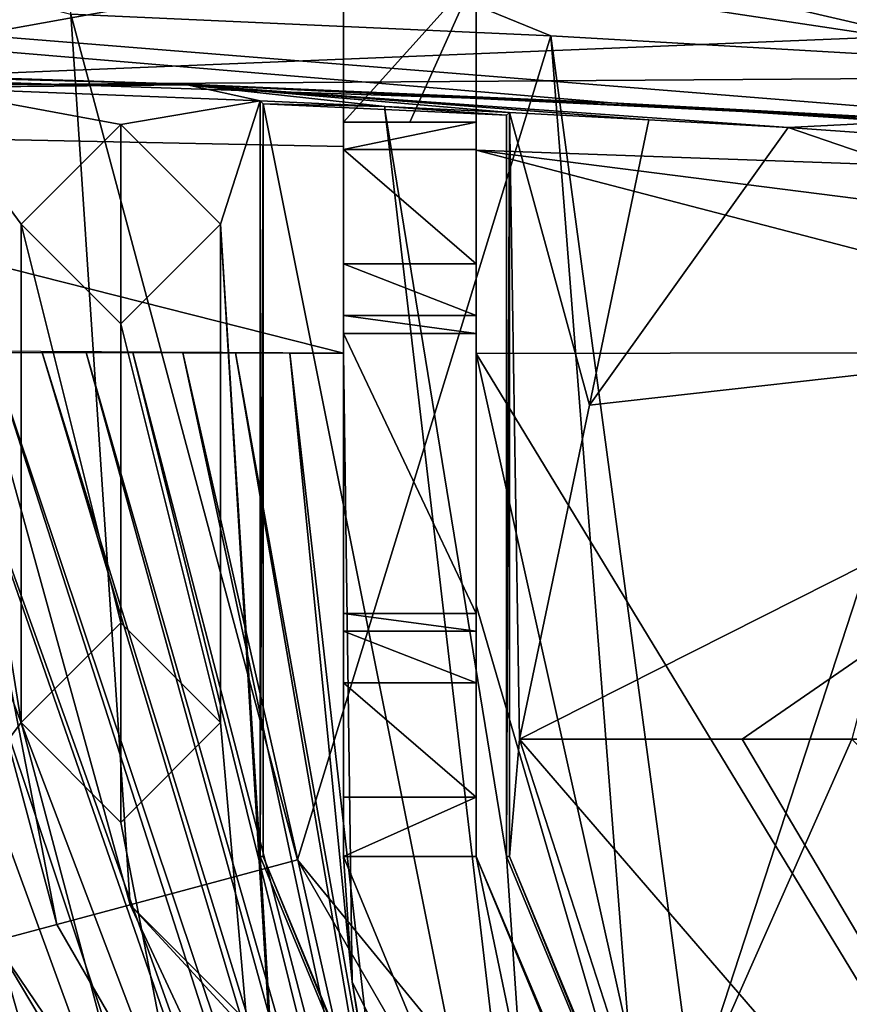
# Model space of a CAD drawing. Extents: x -54 to 446, y -6 to 1400.
# Tile 248 of 254: x 95.89 to 100.88, y 1388.41 to 1394.33. Entities that reach past the tile are written whole.
import ezdxf

# ---------------------------------------------------------------- set-up
doc = ezdxf.new("R2010")
doc.units = 0
doc.header["$LTSCALE"] = 52.148148
for name, color, linetype in [('1004', 7, 'CONTINUOUS'), ('1013', 7, 'CONTINUOUS'), ('1024', 7, 'CONTINUOUS'), ('1032', 7, 'CONTINUOUS'), ('1036', 7, 'CONTINUOUS'), ('1044', 7, 'CONTINUOUS'), ('1090', 7, 'CONTINUOUS'), ('1118', 7, 'CONTINUOUS'), ('1121', 7, 'CONTINUOUS'), ('1123', 7, 'CONTINUOUS'), ('1174', 7, 'CONTINUOUS'), ('1179', 7, 'CONTINUOUS'), ('1195', 7, 'CONTINUOUS'), ('1206', 7, 'CONTINUOUS'), ('1210', 7, 'CONTINUOUS'), ('1218', 7, 'CONTINUOUS'), ('1263', 7, 'CONTINUOUS'), ('1265', 7, 'CONTINUOUS'), ('1268', 7, 'CONTINUOUS'), ('1278', 7, 'CONTINUOUS'), ('1318', 7, 'CONTINUOUS'), ('1319', 7, 'CONTINUOUS'), ('1325', 7, 'CONTINUOUS'), ('1334', 7, 'CONTINUOUS'), ('1349', 7, 'CONTINUOUS'), ('1368', 7, 'CONTINUOUS'), ('1379', 7, 'CONTINUOUS'), ('1417', 7, 'CONTINUOUS'), ('1425', 7, 'CONTINUOUS'), ('1437', 7, 'CONTINUOUS'), ('1450', 7, 'CONTINUOUS'), ('1455', 7, 'CONTINUOUS'), ('1459', 7, 'CONTINUOUS'), ('1487', 7, 'CONTINUOUS'), ('1490', 7, 'CONTINUOUS'), ('1497', 7, 'CONTINUOUS'), ('1501', 7, 'CONTINUOUS'), ('1524', 7, 'CONTINUOUS'), ('1528', 7, 'CONTINUOUS'), ('1531', 7, 'CONTINUOUS'), ('1534', 7, 'CONTINUOUS'), ('1544', 7, 'CONTINUOUS'), ('1548', 7, 'CONTINUOUS'), ('1563', 7, 'CONTINUOUS'), ('1565', 7, 'CONTINUOUS'), ('1570', 7, 'CONTINUOUS'), ('880', 7, 'CONTINUOUS'), ('888', 7, 'CONTINUOUS'), ('890', 7, 'CONTINUOUS'), ('901', 7, 'CONTINUOUS'), ('974', 7, 'CONTINUOUS')]:
    doc.layers.add(name, color=color, linetype=linetype)

msp = doc.modelspace()

# ---------------------------------------------------------------- linework, layer by layer
at = {"layer": '1004', "color": 7, "linetype": 'CONTINUOUS'}
for points in [[(99.4544, 1393.8298, 10.4543), (92.404, 1394.0651, 9.9133), (96.9, 1393.9417, 8.3363), (99.4544, 1393.8298, 10.4543)], [(92.404, 1394.0651, 9.9133), (94.6522, 1394.0151, 8.1577), (96.9, 1393.9417, 8.3363), (92.404, 1394.0651, 9.9133)], [(99.4544, 1393.8298, 10.4543), (96.9, 1393.9417, 8.3363), (96.9001, 1393.9417, 8.2743), (99.4544, 1393.8298, 10.4543)], [(101.2546, 1393.7329, 8.5596), (99.4544, 1393.8298, 10.4543), (96.9001, 1393.9417, 8.2743), (101.2546, 1393.7329, 8.5596)], [(106.4951, 1393.3644, 10.8102), (99.4544, 1393.8298, 10.4543), (106.0513, 1393.4006, 9.792), (106.4951, 1393.3644, 10.8102)], [(99.4544, 1393.8298, 10.4543), (105.6074, 1393.4359, 8.7737), (106.0513, 1393.4006, 9.792), (99.4544, 1393.8298, 10.4543)], [(105.6074, 1393.4359, 8.7737), (99.4544, 1393.8298, 10.4543), (101.2546, 1393.7329, 8.5596), (105.6074, 1393.4359, 8.7737)]]:
    msp.add_3dface(points, dxfattribs=at)
at = {"layer": '1013', "color": 7, "linetype": 'CONTINUOUS'}
for points in [[(99.9467, 1387.8503, 4.8), (101.9744, 1394.0672, 4.8), (100.9, 1390, 3.3), (99.9467, 1387.8503, 4.8)], [(103.9, 1387, 3.3), (99.9467, 1387.8503, 4.8), (100.9, 1390, 3.3), (103.9, 1387, 3.3)]]:
    msp.add_3dface(points, dxfattribs=at)
at = {"layer": '1024', "color": 7, "linetype": 'CONTINUOUS'}
for points in [[(95.2944, 1393.9225, 6.8), (94.7151, 1388.5104, 6.8), (95.9, 1390.1, 6.8), (95.2944, 1393.9225, 6.8)], [(97.3398, 1393.8423, 6.8), (95.2944, 1393.9225, 6.8), (96.5001, 1393.7, 6.8), (97.3398, 1393.8423, 6.8)], [(95.2944, 1393.9225, 6.8), (95.9, 1393.1, 6.8), (96.5001, 1393.7, 6.8), (95.2944, 1393.9225, 6.8)], [(95.9, 1393.1, 6.8), (95.2944, 1393.9225, 6.8), (95.9, 1390.1, 6.8), (95.9, 1393.1, 6.8)], [(97.1, 1393.1, 6.8), (97.3398, 1393.8423, 6.8), (96.5001, 1393.7, 6.8), (97.1, 1393.1, 6.8)], [(97.3398, 1389.2942, 6.8), (97.3398, 1393.8423, 6.8), (97.1, 1393.1, 6.8), (97.3398, 1389.2942, 6.8)], [(96.4999, 1392.5, 6.8), (95.9, 1393.1, 6.8), (96.5001, 1390.7, 6.8), (96.4999, 1392.5, 6.8)], [(95.9, 1393.1, 6.8), (95.9, 1390.1, 6.8), (96.5001, 1390.7, 6.8), (95.9, 1393.1, 6.8)], [(97.1, 1393.1, 6.8), (96.4999, 1392.5, 6.8), (97.1, 1390.1, 6.8), (97.1, 1393.1, 6.8)], [(97.6922, 1383.3544, 6.8), (97.3398, 1389.2942, 6.8), (97.1, 1393.1, 6.8), (97.6922, 1383.3544, 6.8)], [(97.6922, 1383.3544, 6.8), (97.1, 1393.1, 6.8), (97.1, 1390.1, 6.8), (97.6922, 1383.3544, 6.8)], [(97.1, 1390.1, 6.8), (96.4999, 1392.5, 6.8), (96.5001, 1390.7, 6.8), (97.1, 1390.1, 6.8)], [(94.7151, 1388.5104, 6.8), (97.6922, 1383.3544, 6.8), (95.9, 1390.1, 6.8), (94.7151, 1388.5104, 6.8)], [(95.9, 1390.1, 6.8), (97.6922, 1383.3544, 6.8), (96.4999, 1389.5, 6.8), (95.9, 1390.1, 6.8)], [(96.4999, 1389.5, 6.8), (97.6922, 1383.3544, 6.8), (97.1, 1390.1, 6.8), (96.4999, 1389.5, 6.8)], [(97.3398, 1389.2942, 6.8), (97.6922, 1383.3544, 6.8), (99.0967, 1385.0521, 6.8), (97.3398, 1389.2942, 6.8)]]:
    msp.add_3dface(points, dxfattribs=at)
at = {"layer": '1032', "color": 7, "linetype": 'CONTINUOUS'}
for points in [[(99.0877, 1394.2341, 4.8), (96.1991, 1394.3642, 4.8), (96.239, 1395.3974, 5.2133), (99.0877, 1394.2341, 4.8)], [(101.9744, 1394.0672, 4.8), (99.0877, 1394.2341, 4.8), (96.239, 1395.3974, 5.2133), (101.9744, 1394.0672, 4.8)], [(101.9744, 1394.0672, 4.8), (96.239, 1395.3974, 5.2133), (103.2472, 1394.219, 4.8188), (101.9744, 1394.0672, 4.8)], [(104.5717, 1395.0101, 5.304), (104.5087, 1394.1739, 4.8269), (96.239, 1395.3974, 5.2133), (104.5717, 1395.0101, 5.304)], [(96.239, 1395.3974, 5.2133), (104.5087, 1394.1739, 4.8269), (103.2472, 1394.219, 4.8188), (96.239, 1395.3974, 5.2133)]]:
    msp.add_3dface(points, dxfattribs=at)
at = {"layer": '1036', "color": 7, "linetype": 'CONTINUOUS'}
for points in [[(94.6522, 1394.0151, 8.1577), (95.2944, 1393.9225, 6.8), (96.9, 1393.9417, 8.3363), (94.6522, 1394.0151, 8.1577)], [(96.9, 1393.9417, 8.3363), (95.2944, 1393.9225, 6.8), (96.8999, 1393.9384, 8.2744), (96.9, 1393.9417, 8.3363)], [(95.2944, 1393.9225, 6.8), (97.3398, 1393.8423, 6.8), (96.8999, 1393.9384, 8.2744), (95.2944, 1393.9225, 6.8)], [(97.3398, 1393.8423, 6.8), (98.0897, 1393.8082, 6.8), (96.8999, 1393.9384, 8.2744), (97.3398, 1393.8423, 6.8)], [(98.0897, 1393.8082, 6.8), (98.8398, 1393.7716, 6.8), (96.8999, 1393.9384, 8.2744), (98.0897, 1393.8082, 6.8)], [(96.8999, 1393.9384, 8.2744), (98.8398, 1393.7716, 6.8), (99.678, 1393.7278, 6.8), (96.8999, 1393.9384, 8.2744)], [(101.3438, 1393.7241, 8.5647), (96.8999, 1393.9384, 8.2744), (100.516, 1393.6809, 6.8), (101.3438, 1393.7241, 8.5647)], [(100.516, 1393.6809, 6.8), (96.8999, 1393.9384, 8.2744), (99.678, 1393.7278, 6.8), (100.516, 1393.6809, 6.8)], [(103.3285, 1393.4836, 6.4764), (101.3438, 1393.7241, 8.5647), (100.516, 1393.6809, 6.8), (103.3285, 1393.4836, 6.4764)]]:
    msp.add_3dface(points, dxfattribs=at)
at = {"layer": '1044', "color": 7, "linetype": 'CONTINUOUS'}
for points in [[(96.1152, 1388.8855, 3.3523), (94.5576, 1394.6985, 3.3523), (94.9903, 1394.6728, 4.3329), (96.1152, 1388.8855, 3.3523)], [(96.1991, 1394.3642, 4.8), (96.5567, 1389.0038, 4.379), (94.9903, 1394.6728, 4.3329), (96.1991, 1394.3642, 4.8)], [(96.5567, 1389.0038, 4.379), (96.1152, 1388.8855, 3.3523), (94.9903, 1394.6728, 4.3329), (96.5567, 1389.0038, 4.379)], [(96.1991, 1394.3642, 4.8), (97.5632, 1389.2735, 4.8), (96.5567, 1389.0038, 4.379), (96.1991, 1394.3642, 4.8)]]:
    msp.add_3dface(points, dxfattribs=at)
at = {"layer": '1090', "color": 7, "linetype": 'CONTINUOUS'}
for points in [[(99.678, 1393.7278, 6.8), (98.8398, 1393.7716, 6.8), (99.3218, 1392.01, 6.8), (99.678, 1393.7278, 6.8)], [(98.8398, 1393.7716, 6.8), (98.9, 1390, 6.8), (99.3218, 1392.01, 6.8), (98.8398, 1393.7716, 6.8)], [(98.9, 1390, 6.8), (98.8398, 1393.7716, 6.8), (98.8398, 1389.2942, 6.8), (98.9, 1390, 6.8)], [(100.516, 1393.6809, 6.8), (99.678, 1393.7278, 6.8), (99.3218, 1392.01, 6.8), (100.516, 1393.6809, 6.8)], [(100.158, 1386.1121, 6.8), (98.9, 1390, 6.8), (98.8398, 1389.2942, 6.8), (100.158, 1386.1121, 6.8)], [(103.1698, 1385.0536, 6.8), (98.9, 1390, 6.8), (100.158, 1386.1121, 6.8), (103.1698, 1385.0536, 6.8)]]:
    msp.add_3dface(points, dxfattribs=at)
at = {"layer": '1118', "color": 7, "linetype": 'CONTINUOUS'}
for points in [[(97.3573, 1389.2942, 5.8), (99.11, 1385.0634, 5.8), (97.3573, 1393.824, 5.8), (97.3573, 1389.2942, 5.8)], [(97.3573, 1393.824, 5.8), (99.11, 1385.0634, 5.8), (98.0899, 1393.7907, 5.8), (97.3573, 1393.824, 5.8)], [(98.0899, 1393.7907, 5.8), (99.11, 1385.0634, 5.8), (98.8224, 1389.2942, 5.8), (98.0899, 1393.7907, 5.8)], [(98.8224, 1393.755, 5.8), (98.0899, 1393.7907, 5.8), (98.8224, 1389.2942, 5.8), (98.8224, 1393.755, 5.8)], [(98.8224, 1389.2942, 5.8), (99.11, 1385.0634, 5.8), (100.1454, 1386.1, 5.8), (98.8224, 1389.2942, 5.8)]]:
    msp.add_3dface(points, dxfattribs=at)
at = {"layer": '1121', "color": 7, "linetype": 'CONTINUOUS'}
for points in [[(98.8398, 1389.2942, 6.8), (98.8224, 1389.2942, 5.8), (100.1454, 1386.1, 5.8), (98.8398, 1389.2942, 6.8)], [(100.158, 1386.1121, 6.8), (98.8398, 1389.2942, 6.8), (100.1454, 1386.1, 5.8), (100.158, 1386.1121, 6.8)]]:
    msp.add_3dface(points, dxfattribs=at)
at = {"layer": '1123', "color": 7, "linetype": 'CONTINUOUS'}
for points in [[(97.3398, 1393.8423, 6.8), (97.3573, 1393.824, 5.8), (98.0897, 1393.8082, 6.8), (97.3398, 1393.8423, 6.8)], [(98.0897, 1393.8082, 6.8), (97.3573, 1393.824, 5.8), (98.0899, 1393.7907, 5.8), (98.0897, 1393.8082, 6.8)], [(98.8398, 1393.7716, 6.8), (98.0897, 1393.8082, 6.8), (98.8224, 1393.755, 5.8), (98.8398, 1393.7716, 6.8)], [(98.8224, 1393.755, 5.8), (98.0897, 1393.8082, 6.8), (98.0899, 1393.7907, 5.8), (98.8224, 1393.755, 5.8)]]:
    msp.add_3dface(points, dxfattribs=at)
at = {"layer": '1174', "color": 7, "linetype": 'CONTINUOUS'}
for points in [[(97.5632, 1389.2735, 4.8), (96.1991, 1394.3642, 4.8), (99.0877, 1394.2341, 4.8), (97.5632, 1389.2735, 4.8)], [(99.7761, 1385.4403, 4.8), (97.5632, 1389.2735, 4.8), (99.0877, 1394.2341, 4.8), (99.7761, 1385.4403, 4.8)], [(99.9467, 1387.8503, 4.8), (99.7761, 1385.4403, 4.8), (99.0877, 1394.2341, 4.8), (99.9467, 1387.8503, 4.8)], [(101.9744, 1394.0672, 4.8), (99.9467, 1387.8503, 4.8), (99.0877, 1394.2341, 4.8), (101.9744, 1394.0672, 4.8)]]:
    msp.add_3dface(points, dxfattribs=at)
at = {"layer": '1179', "color": 7, "linetype": 'CONTINUOUS'}
msp.add_3dface([(96.1152, 1388.8855, 3.3523), (95.7374, 1388.7843, -7.8474), (94.5576, 1394.6985, 3.3523), (96.1152, 1388.8855, 3.3523)], dxfattribs=at)
at = {"layer": '1195', "color": 7, "linetype": 'CONTINUOUS'}
msp.add_3dface([(101.2546, 1393.7329, 8.5596), (96.9001, 1393.9417, 8.2743), (101.3438, 1393.724, 8.5647), (101.2546, 1393.7329, 8.5596)], dxfattribs=at)
at = {"layer": '1206', "color": 7, "linetype": 'CONTINUOUS'}
for points in [[(94.7151, 1388.5104, -7.1241), (97.824, 1383.2247, -5.4066), (94.7151, 1388.5104, 6.8), (94.7151, 1388.5104, -7.1241)], [(97.824, 1383.2247, -5.4066), (97.6922, 1383.3544, 6.8), (94.7151, 1388.5104, 6.8), (97.824, 1383.2247, -5.4066)]]:
    msp.add_3dface(points, dxfattribs=at)
at = {"layer": '1210', "color": 7, "linetype": 'CONTINUOUS'}
for points in [[(98.7164, 1384.38, 3.3523), (95.7374, 1388.7843, -7.8474), (96.1152, 1388.8855, 3.3523), (98.7164, 1384.38, 3.3523)], [(98.5395, 1384.0865, -6.1812), (95.7374, 1388.7843, -7.8474), (98.7164, 1384.38, 3.3523), (98.5395, 1384.0865, -6.1812)]]:
    msp.add_3dface(points, dxfattribs=at)
at = {"layer": '1218', "color": 7, "linetype": 'CONTINUOUS'}
for points in [[(97.4661, 1381.5999, -5.4915), (94.7151, 1388.5104, -7.1241), (93, 1377.1, -6.8648), (97.4661, 1381.5999, -5.4915)], [(97.824, 1383.2247, -5.4066), (94.7151, 1388.5104, -7.1241), (97.4661, 1381.5999, -5.4915), (97.824, 1383.2247, -5.4066)]]:
    msp.add_3dface(points, dxfattribs=at)
at = {"layer": '1263', "color": 7, "linetype": 'CONTINUOUS'}
for points in [[(100.2394, 1390, 6.5336), (98.9, 1390, 6.8), (103.1698, 1385.0536, 6.8), (100.2394, 1390, 6.5336)], [(101.3749, 1390, 5.7749), (100.2394, 1390, 6.5336), (103.1698, 1385.0536, 6.8), (101.3749, 1390, 5.7749)]]:
    msp.add_3dface(points, dxfattribs=at)
at = {"layer": '1265', "color": 7, "linetype": 'CONTINUOUS'}
for points in [[(103.9, 1392.5251, 5.7749), (100.516, 1393.6809, 6.8), (99.3218, 1392.01, 6.8), (103.9, 1392.5251, 5.7749)], [(103.3285, 1393.4836, 6.4764), (100.516, 1393.6809, 6.8), (103.9, 1392.5251, 5.7749), (103.3285, 1393.4836, 6.4764)], [(100.2394, 1390, 6.5336), (103.9, 1392.5251, 5.7749), (98.9, 1390, 6.8), (100.2394, 1390, 6.5336)], [(98.9, 1390, 6.8), (103.9, 1392.5251, 5.7749), (99.3218, 1392.01, 6.8), (98.9, 1390, 6.8)], [(101.3749, 1390, 5.7749), (103.9, 1392.5251, 5.7749), (100.2394, 1390, 6.5336), (101.3749, 1390, 5.7749)]]:
    msp.add_3dface(points, dxfattribs=at)
at = {"layer": '1268', "color": 7, "linetype": 'CONTINUOUS'}
for points in [[(106.4951, 1393.3644, 10.8102), (107.1624, 1395.1341, 10.8343), (71.7692, 1396.161, 7.255), (106.4951, 1393.3644, 10.8102)], [(99.4544, 1393.8298, 10.4543), (106.4951, 1393.3644, 10.8102), (71.7692, 1396.161, 7.255), (99.4544, 1393.8298, 10.4543)], [(92.404, 1394.0651, 9.9133), (99.4544, 1393.8298, 10.4543), (71.7692, 1396.161, 7.255), (92.404, 1394.0651, 9.9133)]]:
    msp.add_3dface(points, dxfattribs=at)
at = {"layer": '1278', "color": 7, "linetype": 'CONTINUOUS'}
for points in [[(97.3398, 1393.8423, 6.8), (97.3398, 1389.2942, 6.8), (97.3573, 1393.824, 5.8), (97.3398, 1393.8423, 6.8)], [(97.3398, 1389.2942, 6.8), (97.3573, 1389.2942, 5.8), (97.3573, 1393.824, 5.8), (97.3398, 1389.2942, 6.8)]]:
    msp.add_3dface(points, dxfattribs=at)
at = {"layer": '1318', "color": 7, "linetype": 'CONTINUOUS'}
for points in [[(95.9, 1393.1, 6.8), (96.4999, 1392.5, 6.8), (95.9, 1393.1, 9.8), (95.9, 1393.1, 6.8)], [(95.9, 1393.1, 9.8), (96.4999, 1392.5, 6.8), (96.5001, 1392.5, 9.8), (95.9, 1393.1, 9.8)], [(96.4999, 1392.5, 6.8), (97.1, 1393.1, 6.8), (96.5001, 1392.5, 9.8), (96.4999, 1392.5, 6.8)], [(97.1, 1393.1, 6.8), (97.1, 1393.1, 9.8), (96.5001, 1392.5, 9.8), (97.1, 1393.1, 6.8)]]:
    msp.add_3dface(points, dxfattribs=at)
at = {"layer": '1319', "color": 7, "linetype": 'CONTINUOUS'}
for points in [[(96.5001, 1393.7, 6.8), (95.9, 1393.1, 6.8), (96.4999, 1393.7, 9.8), (96.5001, 1393.7, 6.8)], [(96.4999, 1393.7, 9.8), (95.9, 1393.1, 6.8), (95.9, 1393.1, 9.8), (96.4999, 1393.7, 9.8)], [(97.1, 1393.1, 9.8), (96.5001, 1393.7, 6.8), (96.4999, 1393.7, 9.8), (97.1, 1393.1, 9.8)], [(97.1, 1393.1, 6.8), (96.5001, 1393.7, 6.8), (97.1, 1393.1, 9.8), (97.1, 1393.1, 6.8)]]:
    msp.add_3dface(points, dxfattribs=at)
at = {"layer": '1325', "color": 7, "linetype": 'CONTINUOUS'}
for points in [[(97.3398, 1389.2942, 6.8), (99.0967, 1385.0521, 6.8), (97.3573, 1389.2942, 5.8), (97.3398, 1389.2942, 6.8)], [(97.3573, 1389.2942, 5.8), (99.0967, 1385.0521, 6.8), (99.11, 1385.0634, 5.8), (97.3573, 1389.2942, 5.8)]]:
    msp.add_3dface(points, dxfattribs=at)
at = {"layer": '1334', "color": 7, "linetype": 'CONTINUOUS'}
for points in [[(95.4686, 1388.6031, -8.6977), (95.7374, 1388.7843, -7.8474), (98.5395, 1384.0865, -6.1812), (95.4686, 1388.6031, -8.6977)], [(94.7624, 1388.2997, -9.2153), (95.4686, 1388.6031, -8.6977), (98.5395, 1384.0865, -6.1812), (94.7624, 1388.2997, -9.2153)]]:
    msp.add_3dface(points, dxfattribs=at)
at = {"layer": '1349', "color": 7, "linetype": 'CONTINUOUS'}
for points in [[(97.8398, 1394.6388, 10.3468), (92.5, 1393.6759, 14.8064), (95.1686, 1394.7381, 10.1475), (97.8398, 1394.6388, 10.3468)], [(97.8398, 1393.5667, 14.9369), (92.5, 1393.6759, 14.8064), (97.8398, 1394.6388, 10.3468), (97.8398, 1393.5667, 14.9369)], [(95.2878, 1392.3367, 19.629), (92.5, 1393.6759, 14.8064), (97.8398, 1392.3236, 19.4838), (95.2878, 1392.3367, 19.629)], [(97.8398, 1392.3236, 19.4838), (92.5, 1393.6759, 14.8064), (97.8398, 1393.5667, 14.9369), (97.8398, 1392.3236, 19.4838)]]:
    msp.add_3dface(points, dxfattribs=at)
at = {"layer": '1368', "color": 7, "linetype": 'CONTINUOUS'}
for points in [[(94.4448, 1392.3248, 19.6392), (94.7442, 1392.3266, 19.638), (97.0537, 1384.2277, 18.7881), (94.4448, 1392.3248, 19.6392)], [(94.7442, 1392.3266, 19.638), (95.0509, 1392.3277, 19.6341), (98.5598, 1381.8535, 18.5259), (94.7442, 1392.3266, 19.638)], [(97.0537, 1384.2277, 18.7881), (94.7442, 1392.3266, 19.638), (98.5598, 1381.8535, 18.5259), (97.0537, 1384.2277, 18.7881)], [(95.0509, 1392.3277, 19.6341), (95.375, 1392.3282, 19.627), (98.7985, 1382.4697, 18.5737), (95.0509, 1392.3277, 19.6341)], [(98.5598, 1381.8535, 18.5259), (95.0509, 1392.3277, 19.6341), (98.7985, 1382.4697, 18.5737), (98.5598, 1381.8535, 18.5259)], [(95.375, 1392.3282, 19.627), (95.7159, 1392.3283, 19.6164), (98.7002, 1383.0471, 18.6391), (95.375, 1392.3282, 19.627)], [(98.7985, 1382.4697, 18.5737), (95.375, 1392.3282, 19.627), (98.7002, 1383.0471, 18.6391), (98.7985, 1382.4697, 18.5737)], [(95.7159, 1392.3283, 19.6164), (96.0275, 1392.328, 19.6039), (98.6116, 1383.6918, 18.7129), (95.7159, 1392.3283, 19.6164)], [(98.7002, 1383.0471, 18.6391), (95.7159, 1392.3283, 19.6164), (98.6116, 1383.6918, 18.7129), (98.7002, 1383.0471, 18.6391)], [(96.0275, 1392.328, 19.6039), (96.2926, 1392.3276, 19.5913), (98.4904, 1384.3646, 18.7919), (96.0275, 1392.328, 19.6039)], [(98.6116, 1383.6918, 18.7129), (96.0275, 1392.328, 19.6039), (98.4904, 1384.3646, 18.7919), (98.6116, 1383.6918, 18.7129)], [(96.2926, 1392.3276, 19.5913), (96.5729, 1392.3271, 19.576), (98.3752, 1385.0724, 18.8724), (96.2926, 1392.3276, 19.5913)], [(98.4904, 1384.3646, 18.7919), (96.2926, 1392.3276, 19.5913), (98.3752, 1385.0724, 18.8724), (98.4904, 1384.3646, 18.7919)], [(96.5729, 1392.3271, 19.576), (96.8736, 1392.3264, 19.5575), (98.2699, 1385.8127, 18.9505), (96.5729, 1392.3271, 19.576)], [(98.3752, 1385.0724, 18.8724), (96.5729, 1392.3271, 19.576), (98.2699, 1385.8127, 18.9505), (98.3752, 1385.0724, 18.8724)], [(96.8736, 1392.3264, 19.5575), (97.1911, 1392.3255, 19.5356), (98.1781, 1386.5768, 19.0208), (96.8736, 1392.3264, 19.5575)], [(98.2699, 1385.8127, 18.9505), (96.8736, 1392.3264, 19.5575), (98.1781, 1386.5768, 19.0208), (98.2699, 1385.8127, 18.9505)], [(97.1911, 1392.3255, 19.5356), (97.5168, 1392.3246, 19.5108), (98.0916, 1387.2946, 19.0777), (97.1911, 1392.3255, 19.5356)], [(98.1781, 1386.5768, 19.0208), (97.1911, 1392.3255, 19.5356), (98.0916, 1387.2946, 19.0777), (98.1781, 1386.5768, 19.0208)], [(97.5168, 1392.3246, 19.5108), (97.8398, 1392.3236, 19.4838), (97.8916, 1388.541, 19.1814), (97.5168, 1392.3246, 19.5108)], [(98.0916, 1387.2946, 19.0777), (97.5168, 1392.3246, 19.5108), (97.8916, 1388.541, 19.1814), (98.0916, 1387.2946, 19.0777)], [(97.8398, 1392.3236, 19.4838), (97.8398, 1390.1813, 19.3156), (97.8398, 1389.2942, 19.2414), (97.8398, 1392.3236, 19.4838)], [(97.8398, 1392.3236, 19.4838), (97.8398, 1389.2942, 19.2414), (97.8916, 1388.541, 19.1814), (97.8398, 1392.3236, 19.4838)], [(97.9505, 1388.1966, 19.1423), (98.0916, 1387.2946, 19.0777), (97.8916, 1388.541, 19.1814), (97.9505, 1388.1966, 19.1423)]]:
    msp.add_3dface(points, dxfattribs=at)
at = {"layer": '1379', "color": 7, "linetype": 'CONTINUOUS'}
for points in [[(98.6398, 1394.6027, 10.4013), (103.2494, 1394.3378, 10.669), (107.8584, 1393.2171, 14.1158), (98.6398, 1394.6027, 10.4013)], [(98.6398, 1394.6027, 10.4013), (107.8584, 1393.2171, 14.1158), (98.6398, 1393.5452, 14.9248), (98.6398, 1394.6027, 10.4013)], [(107.8584, 1393.2171, 14.1158), (107.8575, 1392.3718, 17.3531), (98.6398, 1393.5452, 14.9248), (107.8584, 1393.2171, 14.1158)], [(98.6398, 1393.5452, 14.9248), (107.8575, 1392.3718, 17.3531), (103.3072, 1392.3306, 18.6404), (98.6398, 1393.5452, 14.9248)], [(98.6398, 1392.3216, 19.4064), (98.6398, 1393.5452, 14.9248), (103.3072, 1392.3306, 18.6404), (98.6398, 1392.3216, 19.4064)]]:
    msp.add_3dface(points, dxfattribs=at)
at = {"layer": '1417', "color": 7, "linetype": 'CONTINUOUS'}
msp.add_3dface([(97.3137, 1383.058, 21.6817), (93.7725, 1393.9262, 22.824), (95.883, 1380.9284, 21.4579), (97.3137, 1383.058, 21.6817)], dxfattribs=at)
at = {"layer": '1425', "color": 7, "linetype": 'CONTINUOUS'}
for points in [[(98.6398, 1389.651, 5.8604), (98.6398, 1389.2942, 5.8604), (97.8398, 1389.2942, 5.8604), (98.6398, 1389.651, 5.8604)], [(98.6398, 1389.651, 5.8604), (97.8398, 1389.2942, 5.8604), (97.8398, 1389.651, 5.8604), (98.6398, 1389.651, 5.8604)], [(97.8398, 1389.2942, 5.8604), (98.6398, 1389.2942, 5.8604), (99.4504, 1385.4055, 5.8604), (97.8398, 1389.2942, 5.8604)], [(99.4504, 1385.4055, 5.8604), (98.6398, 1389.2942, 5.8604), (100.0166, 1385.9706, 5.8604), (99.4504, 1385.4055, 5.8604)]]:
    msp.add_3dface(points, dxfattribs=at)
at = {"layer": '1437', "color": 7, "linetype": 'CONTINUOUS'}
msp.add_3dface([(94.4448, 1392.3248, 19.6392), (97.0537, 1384.2277, 18.7881), (94.455, 1365.2998, 16.7987), (94.4448, 1392.3248, 19.6392)], dxfattribs=at)
at = {"layer": '1450', "color": 7, "linetype": 'CONTINUOUS'}
for points in [[(98.6398, 1392.5503, 6.8081), (98.6398, 1392.4428, 8.8604), (97.8398, 1392.5503, 6.8081), (98.6398, 1392.5503, 6.8081)], [(97.8398, 1392.5503, 6.8081), (98.6398, 1392.4428, 8.8604), (97.8398, 1392.4428, 8.8604), (97.8398, 1392.5503, 6.8081)]]:
    msp.add_3dface(points, dxfattribs=at)
at = {"layer": '1455', "color": 7, "linetype": 'CONTINUOUS'}
for points in [[(108.2155, 1394.52, 20.2096), (93.7753, 1393.9272, 22.8241), (101.1247, 1393.9769, 22.1845), (108.2155, 1394.52, 20.2096)], [(93.7753, 1393.9272, 22.8241), (108.2155, 1394.52, 20.2096), (93.7773, 1394.4342, 22.6764), (93.7753, 1393.9272, 22.8241)]]:
    msp.add_3dface(points, dxfattribs=at)
at = {"layer": '1459', "color": 7, "linetype": 'CONTINUOUS'}
for points in [[(98.6398, 1393.549, 5.8604), (98.6398, 1392.8609, 6.1348), (97.8398, 1393.549, 5.8604), (98.6398, 1393.549, 5.8604)], [(98.6398, 1392.8609, 6.1348), (97.8398, 1392.8604, 6.1352), (97.8398, 1393.549, 5.8604), (98.6398, 1392.8609, 6.1348)], [(98.6398, 1392.8609, 6.1348), (98.6398, 1392.5503, 6.8081), (97.8398, 1392.8604, 6.1352), (98.6398, 1392.8609, 6.1348)], [(98.6398, 1392.5503, 6.8081), (97.8398, 1392.5503, 6.8081), (97.8398, 1392.8604, 6.1352), (98.6398, 1392.5503, 6.8081)]]:
    msp.add_3dface(points, dxfattribs=at)
at = {"layer": '1487', "color": 7, "linetype": 'CONTINUOUS'}
for points in [[(98.6398, 1393.7135, 5.8604), (98.6398, 1393.549, 5.8604), (97.8398, 1393.549, 5.8604), (98.6398, 1393.7135, 5.8604)], [(97.8398, 1393.7135, 5.8604), (98.6398, 1393.7135, 5.8604), (97.8398, 1393.549, 5.8604), (97.8398, 1393.7135, 5.8604)]]:
    msp.add_3dface(points, dxfattribs=at)
at = {"layer": '1490', "color": 7, "linetype": 'CONTINUOUS'}
for points in [[(98.6398, 1389.2942, 19.1845), (100.0659, 1385.9221, 18.8015), (98.6398, 1389.2942, 5.8604), (98.6398, 1389.2942, 19.1845)], [(98.6398, 1389.2942, 5.8604), (100.0659, 1385.9221, 18.8015), (100.0166, 1385.9706, 5.8604), (98.6398, 1389.2942, 5.8604)]]:
    msp.add_3dface(points, dxfattribs=at)
at = {"layer": '1497', "color": 7, "linetype": 'CONTINUOUS'}
for points in [[(97.8398, 1393.7135, 10.3468), (98.2398, 1393.7135, 10.3743), (98.6398, 1393.7135, 5.8604), (97.8398, 1393.7135, 10.3468)], [(97.8398, 1393.7135, 10.3468), (98.6398, 1393.7135, 5.8604), (97.8398, 1393.7135, 5.8604), (97.8398, 1393.7135, 10.3468)], [(98.2398, 1393.7135, 10.3743), (98.6398, 1393.7135, 10.4013), (98.6398, 1393.7135, 5.8604), (98.2398, 1393.7135, 10.3743)]]:
    msp.add_3dface(points, dxfattribs=at)
at = {"layer": '1501', "color": 7, "linetype": 'CONTINUOUS'}
for points in [[(98.6398, 1392.3216, 19.4064), (103.3072, 1392.3306, 18.6404), (103.3398, 1384.5942, 18.3156), (98.6398, 1392.3216, 19.4064)], [(98.6398, 1390.8076, 19.2993), (98.6398, 1392.3216, 19.4064), (100.0659, 1385.9221, 18.8015), (98.6398, 1390.8076, 19.2993)], [(100.0659, 1385.9221, 18.8015), (98.6398, 1392.3216, 19.4064), (103.3398, 1384.5942, 18.3156), (100.0659, 1385.9221, 18.8015)], [(98.6398, 1389.2942, 19.1845), (98.6398, 1390.8076, 19.2993), (100.0659, 1385.9221, 18.8015), (98.6398, 1389.2942, 19.1845)]]:
    msp.add_3dface(points, dxfattribs=at)
at = {"layer": '1524', "color": 7, "linetype": 'CONTINUOUS'}
for points in [[(98.6398, 1390.6497, 6.8081), (98.6398, 1390.3396, 6.1352), (97.8398, 1390.6497, 6.8081), (98.6398, 1390.6497, 6.8081)], [(98.6398, 1390.3396, 6.1352), (97.8398, 1390.3391, 6.1348), (97.8398, 1390.6497, 6.8081), (98.6398, 1390.3396, 6.1352)], [(98.6398, 1390.3396, 6.1352), (98.6398, 1389.651, 5.8604), (97.8398, 1390.3391, 6.1348), (98.6398, 1390.3396, 6.1352)], [(98.6398, 1389.651, 5.8604), (97.8398, 1389.651, 5.8604), (97.8398, 1390.3391, 6.1348), (98.6398, 1389.651, 5.8604)]]:
    msp.add_3dface(points, dxfattribs=at)
at = {"layer": '1528', "color": 7, "linetype": 'CONTINUOUS'}
for points in [[(97.8398, 1394.6388, 10.3468), (98.6398, 1394.6027, 10.4013), (97.8398, 1393.7135, 10.3468), (97.8398, 1394.6388, 10.3468)], [(97.8398, 1393.7135, 10.3468), (98.6398, 1394.6027, 10.4013), (98.2398, 1393.7135, 10.3743), (97.8398, 1393.7135, 10.3468)], [(98.2398, 1393.7135, 10.3743), (98.6398, 1394.6027, 10.4013), (98.6398, 1393.7135, 10.4013), (98.2398, 1393.7135, 10.3743)]]:
    msp.add_3dface(points, dxfattribs=at)
at = {"layer": '1531', "color": 7, "linetype": 'CONTINUOUS'}
for points in [[(98.6398, 1392.4428, 8.8604), (98.6398, 1390.7572, 8.8604), (97.8398, 1392.4428, 8.8604), (98.6398, 1392.4428, 8.8604)], [(97.8398, 1392.4428, 8.8604), (98.6398, 1390.7572, 8.8604), (97.8398, 1390.7572, 8.8604), (97.8398, 1392.4428, 8.8604)]]:
    msp.add_3dface(points, dxfattribs=at)
at = {"layer": '1534', "color": 7, "linetype": 'CONTINUOUS'}
for points in [[(97.8398, 1393.5667, 14.9369), (97.8398, 1394.6388, 10.3468), (97.8398, 1389.2942, 19.2414), (97.8398, 1393.5667, 14.9369)], [(97.8398, 1394.6388, 10.3468), (97.8398, 1393.7135, 10.3468), (97.8398, 1389.2942, 19.2414), (97.8398, 1394.6388, 10.3468)], [(97.8398, 1392.4428, 8.8604), (97.8398, 1393.7135, 10.3468), (97.8398, 1393.7135, 5.8604), (97.8398, 1392.4428, 8.8604)], [(97.8398, 1393.7135, 10.3468), (97.8398, 1392.4428, 8.8604), (97.8398, 1389.2942, 19.2414), (97.8398, 1393.7135, 10.3468)], [(97.8398, 1392.5503, 6.8081), (97.8398, 1392.4428, 8.8604), (97.8398, 1393.7135, 5.8604), (97.8398, 1392.5503, 6.8081)], [(97.8398, 1392.5503, 6.8081), (97.8398, 1393.7135, 5.8604), (97.8398, 1392.8604, 6.1352), (97.8398, 1392.5503, 6.8081)], [(97.8398, 1392.8604, 6.1352), (97.8398, 1393.7135, 5.8604), (97.8398, 1393.549, 5.8604), (97.8398, 1392.8604, 6.1352)], [(97.8398, 1392.3236, 19.4838), (97.8398, 1393.5667, 14.9369), (97.8398, 1390.1813, 19.3156), (97.8398, 1392.3236, 19.4838)], [(97.8398, 1390.1813, 19.3156), (97.8398, 1393.5667, 14.9369), (97.8398, 1389.2942, 19.2414), (97.8398, 1390.1813, 19.3156)], [(97.8398, 1389.2942, 19.2414), (97.8398, 1392.4428, 8.8604), (97.8398, 1390.7572, 8.8604), (97.8398, 1389.2942, 19.2414)], [(97.8398, 1390.6497, 6.8081), (97.8398, 1389.2942, 19.2414), (97.8398, 1390.7572, 8.8604), (97.8398, 1390.6497, 6.8081)], [(97.8398, 1390.3391, 6.1348), (97.8398, 1389.2942, 19.2414), (97.8398, 1390.6497, 6.8081), (97.8398, 1390.3391, 6.1348)], [(97.8398, 1389.651, 5.8604), (97.8398, 1389.2942, 19.2414), (97.8398, 1390.3391, 6.1348), (97.8398, 1389.651, 5.8604)], [(97.8398, 1389.2942, 5.8604), (97.8398, 1389.2942, 19.2414), (97.8398, 1389.651, 5.8604), (97.8398, 1389.2942, 5.8604)]]:
    msp.add_3dface(points, dxfattribs=at)
at = {"layer": '1544', "color": 7, "linetype": 'CONTINUOUS'}
for points in [[(98.6398, 1390.7572, 8.8604), (98.6398, 1390.6497, 6.8081), (97.8398, 1390.7572, 8.8604), (98.6398, 1390.7572, 8.8604)], [(98.6398, 1390.6497, 6.8081), (97.8398, 1390.6497, 6.8081), (97.8398, 1390.7572, 8.8604), (98.6398, 1390.6497, 6.8081)]]:
    msp.add_3dface(points, dxfattribs=at)
at = {"layer": '1548', "color": 7, "linetype": 'CONTINUOUS'}
for points in [[(97.8398, 1389.2942, 19.2414), (97.8398, 1389.2942, 5.8604), (99.4504, 1385.4055, 5.8604), (97.8398, 1389.2942, 19.2414)], [(97.8916, 1388.541, 19.1814), (97.8398, 1389.2942, 19.2414), (99.4504, 1385.4055, 5.8604), (97.8916, 1388.541, 19.1814)], [(97.9505, 1388.1966, 19.1423), (97.8916, 1388.541, 19.1814), (99.4504, 1385.4055, 5.8604), (97.9505, 1388.1966, 19.1423)]]:
    msp.add_3dface(points, dxfattribs=at)
at = {"layer": '1563', "color": 7, "linetype": 'CONTINUOUS'}
msp.add_3dface([(101.1247, 1393.9769, 22.1845), (93.7753, 1393.9272, 22.8241), (102.0039, 1363.7428, 19.6516), (101.1247, 1393.9769, 22.1845)], dxfattribs=at)
at = {"layer": '1565', "color": 7, "linetype": 'CONTINUOUS'}
for points in [[(97.3137, 1383.058, 21.6817), (93.7753, 1393.9272, 22.8241), (93.7725, 1393.9262, 22.824), (97.3137, 1383.058, 21.6817)], [(97.3137, 1383.058, 21.6817), (100.2718, 1371.8483, 20.5035), (93.7753, 1393.9272, 22.8241), (97.3137, 1383.058, 21.6817)], [(93.7753, 1393.9272, 22.8241), (100.2718, 1371.8483, 20.5035), (102.0039, 1363.7428, 19.6516), (93.7753, 1393.9272, 22.8241)]]:
    msp.add_3dface(points, dxfattribs=at)
at = {"layer": '1570', "color": 7, "linetype": 'CONTINUOUS'}
for points in [[(98.6398, 1393.7135, 10.4013), (98.6398, 1394.6027, 10.4013), (98.6398, 1393.5452, 14.9248), (98.6398, 1393.7135, 10.4013)], [(98.6398, 1393.7135, 10.4013), (98.6398, 1393.5452, 14.9248), (98.6398, 1390.7572, 8.8604), (98.6398, 1393.7135, 10.4013)], [(98.6398, 1392.4428, 8.8604), (98.6398, 1393.7135, 10.4013), (98.6398, 1390.7572, 8.8604), (98.6398, 1392.4428, 8.8604)], [(98.6398, 1393.7135, 10.4013), (98.6398, 1392.4428, 8.8604), (98.6398, 1392.5503, 6.8081), (98.6398, 1393.7135, 10.4013)], [(98.6398, 1393.7135, 5.8604), (98.6398, 1393.7135, 10.4013), (98.6398, 1393.549, 5.8604), (98.6398, 1393.7135, 5.8604)], [(98.6398, 1393.549, 5.8604), (98.6398, 1393.7135, 10.4013), (98.6398, 1392.8609, 6.1348), (98.6398, 1393.549, 5.8604)], [(98.6398, 1392.8609, 6.1348), (98.6398, 1393.7135, 10.4013), (98.6398, 1392.5503, 6.8081), (98.6398, 1392.8609, 6.1348)], [(98.6398, 1393.5452, 14.9248), (98.6398, 1392.3216, 19.4064), (98.6398, 1389.2942, 19.1845), (98.6398, 1393.5452, 14.9248)], [(98.6398, 1393.5452, 14.9248), (98.6398, 1389.2942, 19.1845), (98.6398, 1389.2942, 5.8604), (98.6398, 1393.5452, 14.9248)], [(98.6398, 1390.7572, 8.8604), (98.6398, 1393.5452, 14.9248), (98.6398, 1389.2942, 5.8604), (98.6398, 1390.7572, 8.8604)], [(98.6398, 1392.3216, 19.4064), (98.6398, 1390.8076, 19.2993), (98.6398, 1389.2942, 19.1845), (98.6398, 1392.3216, 19.4064)], [(98.6398, 1390.6497, 6.8081), (98.6398, 1390.7572, 8.8604), (98.6398, 1389.2942, 5.8604), (98.6398, 1390.6497, 6.8081)], [(98.6398, 1390.3396, 6.1352), (98.6398, 1390.6497, 6.8081), (98.6398, 1389.2942, 5.8604), (98.6398, 1390.3396, 6.1352)], [(98.6398, 1389.651, 5.8604), (98.6398, 1390.3396, 6.1352), (98.6398, 1389.2942, 5.8604), (98.6398, 1389.651, 5.8604)]]:
    msp.add_3dface(points, dxfattribs=at)
at = {"layer": '880', "color": 7, "linetype": 'CONTINUOUS'}
for points in [[(96.4999, 1393.7, 9.8), (95.9, 1393.1, 9.8), (96.5001, 1392.5, 9.8), (96.4999, 1393.7, 9.8)], [(97.1, 1393.1, 9.8), (96.4999, 1393.7, 9.8), (96.5001, 1392.5, 9.8), (97.1, 1393.1, 9.8)]]:
    msp.add_3dface(points, dxfattribs=at)
at = {"layer": '888', "color": 7, "linetype": 'CONTINUOUS'}
for points in [[(95.9, 1390.1, 6.8), (96.4999, 1389.5, 6.8), (95.9, 1390.1, 9.8), (95.9, 1390.1, 6.8)], [(95.9, 1390.1, 9.8), (96.4999, 1389.5, 6.8), (96.5001, 1389.5, 9.8), (95.9, 1390.1, 9.8)], [(96.4999, 1389.5, 6.8), (97.1, 1390.1, 6.8), (96.5001, 1389.5, 9.8), (96.4999, 1389.5, 6.8)], [(96.5001, 1389.5, 9.8), (97.1, 1390.1, 6.8), (97.1, 1390.1, 9.8), (96.5001, 1389.5, 9.8)]]:
    msp.add_3dface(points, dxfattribs=at)
at = {"layer": '890', "color": 7, "linetype": 'CONTINUOUS'}
for points in [[(98.8398, 1393.7716, 6.8), (98.8224, 1393.755, 5.8), (98.8224, 1389.2942, 5.8), (98.8398, 1393.7716, 6.8)], [(98.8398, 1389.2942, 6.8), (98.8398, 1393.7716, 6.8), (98.8224, 1389.2942, 5.8), (98.8398, 1389.2942, 6.8)]]:
    msp.add_3dface(points, dxfattribs=at)
at = {"layer": '901', "color": 7, "linetype": 'CONTINUOUS'}
for points in [[(97.5632, 1389.2735, 4.8), (103.3403, 1382.2202, 4.379), (96.5567, 1389.0038, 4.379), (97.5632, 1389.2735, 4.8)], [(103.3403, 1382.2202, 4.379), (97.5632, 1389.2735, 4.8), (99.7761, 1385.4403, 4.8), (103.3403, 1382.2202, 4.379)], [(98.7164, 1384.38, 3.3523), (96.1152, 1388.8855, 3.3523), (96.5567, 1389.0038, 4.379), (98.7164, 1384.38, 3.3523)], [(103.3403, 1382.2202, 4.379), (103.222, 1381.7787, 3.3523), (96.5567, 1389.0038, 4.379), (103.3403, 1382.2202, 4.379)], [(103.222, 1381.7787, 3.3523), (98.7164, 1384.38, 3.3523), (96.5567, 1389.0038, 4.379), (103.222, 1381.7787, 3.3523)]]:
    msp.add_3dface(points, dxfattribs=at)
at = {"layer": '974', "color": 7, "linetype": 'CONTINUOUS'}
for points in [[(95.9, 1390.1, 9.8), (96.5001, 1389.5, 9.8), (96.4999, 1390.7, 9.8), (95.9, 1390.1, 9.8)], [(96.5001, 1389.5, 9.8), (97.1, 1390.1, 9.8), (96.4999, 1390.7, 9.8), (96.5001, 1389.5, 9.8)]]:
    msp.add_3dface(points, dxfattribs=at)

doc.saveas('drawing.dxf')
